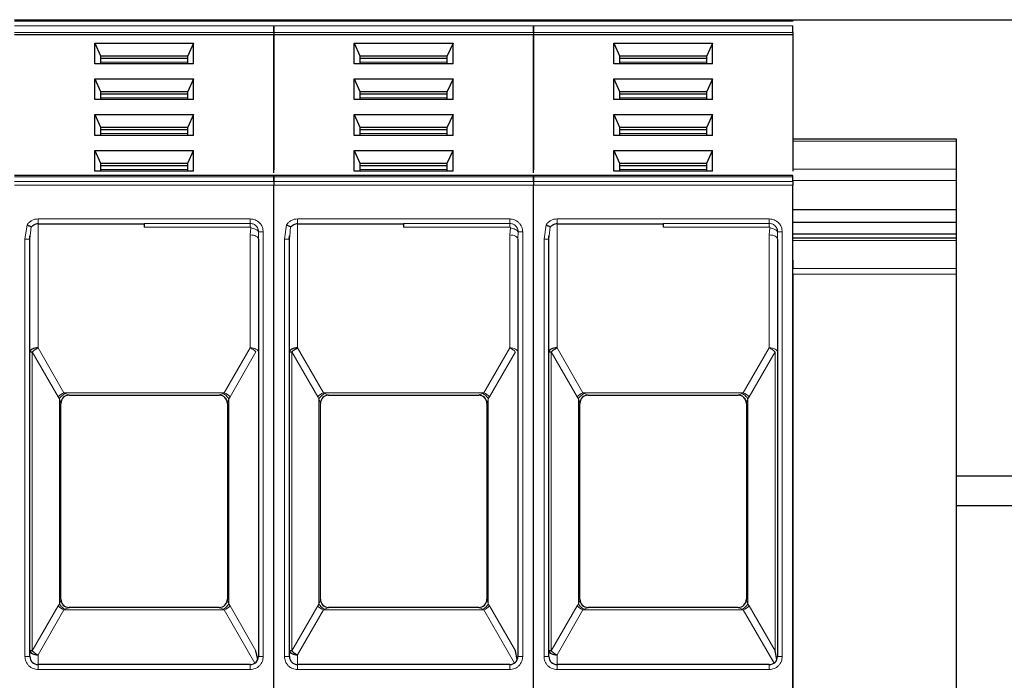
# Model space of a CAD drawing. Header units: millimetres. Extents: x 5 to 418, y 2 to 292.
# Tile 21 of 51: x 100 to 120, y 249 to 262. Entities that reach past the tile are written whole.
import ezdxf

# ---------------------------------------------------------------- set-up
doc = ezdxf.new("R2010")
doc.units = ezdxf.units.MM
doc.layers.add('SLD-0', color=7, linetype='Continuous')
doc.styles.add('SLDTEXTSTYLE0', font='TXT', dxfattribs={"width": 0.605})
doc.dimstyles.new('SLDDIMSTYLE0', dxfattribs={"dimtxt": 3.5, "dimasz": 3.302, "dimexe": 0, "dimexo": 0.0625, "dimgap": 0.875, "dimtad": 1, "dimlfac": 3, "dimrnd": 1e-09, "dimzin": 12, "dimdsep": 46, "dimtxsty": 'SLDTEXTSTYLE0', "dimsah": 1, "dimcen": 0.09, "dimadec": 0, "dimazin": 3, "dimtfac": 1, "dimtofl": 0, "dimtmove": 0, "dimatfit": 3, "dimfxl": 1, "dimfrac": 2, "dimtolj": 1, "dimtzin": 12, "dimarcsym": 0})

# ---------------------------------------------------------------- blocks, each defined once
blk = doc.blocks.new('_D_1')
at = {"layer": 'SLD-0'}
for p, q in [((115.504, 262.329), (163.68, 262.329)), ((162.68, 262.329), (162.68, 171.529)), ((148.104, 171.529), (163.68, 171.529))]:
    blk.add_line(p, q, dxfattribs=at)
for points in [[(162.68, 262.329), (162.172, 259.027), (163.188, 259.027)], [(162.68, 171.529), (163.188, 174.831), (162.172, 174.831)]]:
    blk.add_solid(points, dxfattribs=at)
at = {"layer": 'SLD-0', "insert": (158.168, 210.913), "char_height": 3.5, "attachment_point": 1, "rotation": 90, "style": 'SLDTEXTSTYLE0'}
blk.add_mtext('272,4', dxfattribs=at)

msp = doc.modelspace()

# ---------------------------------------------------------------- linework, layer by layer
at = {"color": 7, "linetype": 'Continuous', "lineweight": 25}
for p, q in [((99.6036, 262.3287), (104.9036, 262.3287)), ((104.9036, 262.3287), (110.2036, 262.3287)), ((110.2036, 262.3287), (115.5036, 262.3287)), ((104.9036, 262.0645), (104.9036, 262.0174)), ((104.9036, 262.0645), (104.9036, 262.0174)), ((110.2036, 262.0645), (110.2036, 262.0174)), ((110.2036, 262.0645), (110.2036, 262.0174)), ((115.5036, 262.0645), (115.5036, 262.0174)), ((104.9036, 262.0174), (99.6036, 262.0174)), ((101.2454, 261.8523), (103.2618, 261.8523)), ((101.2454, 261.4282), (101.2454, 261.8523)), ((101.2454, 261.8523), (101.3619, 261.5931)), ((103.2618, 261.8523), (103.1453, 261.5931)), ((103.2618, 261.4282), (103.2618, 261.8523)), ((104.9036, 262.0174), (104.9036, 259.2642)), ((110.2036, 262.0174), (104.9036, 262.0174)), ((104.9036, 259.2058), (104.9036, 262.0174)), ((106.5454, 261.8523), (108.5618, 261.8523)), ((106.5454, 261.4282), (106.5454, 261.8523)), ((106.5454, 261.8523), (106.6619, 261.5931)), ((108.5618, 261.8523), (108.4453, 261.5931)), ((108.5618, 261.4282), (108.5618, 261.8523)), ((115.5036, 262.0174), (110.2036, 262.0174)), ((110.2036, 259.2058), (110.2036, 262.0174)), ((110.2036, 262.0174), (110.2036, 259.2642)), ((111.8454, 261.8523), (113.8618, 261.8523)), ((111.8454, 261.4282), (111.8454, 261.8523)), ((111.8454, 261.8523), (111.9619, 261.5931)), ((113.8618, 261.8523), (113.7453, 261.5931)), ((113.8618, 261.4282), (113.8618, 261.8523)), ((115.5036, 262.0174), (115.5036, 259.2349)), ((103.2618, 261.4282), (101.2454, 261.4282)), ((101.3619, 261.5931), (101.3619, 261.4282)), ((101.3619, 261.5931), (103.1453, 261.5931)), ((101.3619, 261.546), (103.1453, 261.546)), ((103.1453, 261.4282), (103.1453, 261.5931)), ((108.5618, 261.4282), (106.5454, 261.4282)), ((106.6619, 261.5931), (106.6619, 261.4282)), ((106.6619, 261.5931), (108.4453, 261.5931)), ((106.6619, 261.546), (108.4453, 261.546)), ((108.4453, 261.4282), (108.4453, 261.5931)), ((113.8618, 261.4282), (111.8454, 261.4282)), ((111.9619, 261.5931), (111.9619, 261.4282)), ((111.9619, 261.5931), (113.7453, 261.5931)), ((111.9619, 261.546), (113.7453, 261.546)), ((113.7453, 261.4282), (113.7453, 261.5931)), ((101.2454, 261.1216), (103.2618, 261.1216)), ((101.2454, 260.6975), (101.2454, 261.1216)), ((101.2454, 261.1216), (101.3619, 260.8624)), ((103.2618, 261.1216), (103.1453, 260.8624)), ((103.2618, 260.6975), (103.2618, 261.1216)), ((106.5454, 261.1216), (108.5618, 261.1216)), ((106.5454, 260.6975), (106.5454, 261.1216)), ((106.5454, 261.1216), (106.6619, 260.8624)), ((108.5618, 261.1216), (108.4453, 260.8624)), ((108.5618, 260.6975), (108.5618, 261.1216)), ((111.8454, 261.1216), (113.8618, 261.1216)), ((111.8454, 260.6975), (111.8454, 261.1216)), ((111.8454, 261.1216), (111.9619, 260.8624)), ((113.8618, 261.1216), (113.7453, 260.8624)), ((113.8618, 260.6975), (113.8618, 261.1216)), ((101.3619, 260.8624), (101.3619, 260.6975)), ((101.3619, 260.8624), (103.1453, 260.8624)), ((103.1453, 260.6975), (103.1453, 260.8624)), ((106.6619, 260.8624), (106.6619, 260.6975)), ((106.6619, 260.8624), (108.4453, 260.8624)), ((108.4453, 260.6975), (108.4453, 260.8624)), ((111.9619, 260.8624), (111.9619, 260.6975)), ((111.9619, 260.8624), (113.7453, 260.8624)), ((113.7453, 260.6975), (113.7453, 260.8624)), ((103.2618, 260.6975), (101.2454, 260.6975)), ((101.3619, 260.8153), (103.1453, 260.8153)), ((108.5618, 260.6975), (106.5454, 260.6975)), ((106.6619, 260.8153), (108.4453, 260.8153)), ((113.8618, 260.6975), (111.8454, 260.6975)), ((111.9619, 260.8153), (113.7453, 260.8153)), ((101.2454, 260.3909), (103.2618, 260.3909)), ((101.2454, 259.9668), (101.2454, 260.3909)), ((101.2454, 260.3909), (101.3619, 260.1317)), ((103.2618, 260.3909), (103.1453, 260.1317)), ((103.2618, 259.9668), (103.2618, 260.3909)), ((106.5454, 260.3909), (108.5618, 260.3909)), ((106.5454, 259.9668), (106.5454, 260.3909)), ((106.5454, 260.3909), (106.6619, 260.1317)), ((108.5618, 260.3909), (108.4453, 260.1317)), ((108.5618, 259.9668), (108.5618, 260.3909)), ((111.8454, 260.3909), (113.8618, 260.3909)), ((111.8454, 259.9668), (111.8454, 260.3909)), ((111.8454, 260.3909), (111.9619, 260.1317)), ((113.8618, 260.3909), (113.7453, 260.1317)), ((113.8618, 259.9668), (113.8618, 260.3909)), ((101.3619, 260.1317), (101.3619, 259.9668)), ((101.3619, 260.1317), (103.1453, 260.1317)), ((101.3619, 260.0846), (103.1453, 260.0846)), ((103.1453, 259.9668), (103.1453, 260.1317)), ((106.6619, 260.1317), (106.6619, 259.9668)), ((106.6619, 260.1317), (108.4453, 260.1317)), ((106.6619, 260.0846), (108.4453, 260.0846)), ((108.4453, 259.9668), (108.4453, 260.1317)), ((111.9619, 260.1317), (111.9619, 259.9668)), ((111.9619, 260.1317), (113.7453, 260.1317)), ((111.9619, 260.0846), (113.7453, 260.0846)), ((113.7453, 259.9668), (113.7453, 260.1317)), ((103.2618, 259.9668), (101.2454, 259.9668)), ((108.5618, 259.9668), (106.5454, 259.9668)), ((113.8618, 259.9668), (111.8454, 259.9668)), ((115.5036, 259.8954), (118.8369, 259.8954)), ((118.8369, 259.8954), (118.8369, 259.8466)), ((118.8369, 259.8466), (118.8369, 259.2799)), ((101.2454, 259.6603), (103.2618, 259.6603)), ((101.2454, 259.2361), (101.2454, 259.6603)), ((101.2454, 259.6603), (101.3619, 259.4011)), ((103.1453, 259.4011), (103.2618, 259.6603)), ((103.2618, 259.2361), (103.2618, 259.6603)), ((106.5454, 259.6603), (108.5618, 259.6603)), ((106.5454, 259.2361), (106.5454, 259.6603)), ((106.5454, 259.6603), (106.6619, 259.4011)), ((108.4453, 259.4011), (108.5618, 259.6603)), ((108.5618, 259.2361), (108.5618, 259.6603)), ((111.8454, 259.6603), (113.8618, 259.6603)), ((111.8454, 259.2361), (111.8454, 259.6603)), ((111.8454, 259.6603), (111.9619, 259.4011)), ((113.7453, 259.4011), (113.8618, 259.6603)), ((113.8618, 259.2361), (113.8618, 259.6603)), ((103.2618, 259.2361), (101.2454, 259.2361)), ((101.3619, 259.4011), (101.3619, 259.2361)), ((101.3619, 259.4011), (103.1453, 259.4011)), ((101.3619, 259.3539), (103.1453, 259.3539)), ((103.1453, 259.2361), (103.1453, 259.4011)), ((108.5618, 259.2361), (106.5454, 259.2361)), ((106.6619, 259.4011), (106.6619, 259.2361)), ((106.6619, 259.4011), (108.4453, 259.4011)), ((106.6619, 259.3539), (108.4453, 259.3539)), ((108.4453, 259.2361), (108.4453, 259.4011)), ((113.8618, 259.2361), (111.8454, 259.2361)), ((111.9619, 259.4011), (111.9619, 259.2361)), ((111.9619, 259.4011), (113.7453, 259.4011)), ((111.9619, 259.3539), (113.7453, 259.3539)), ((113.7453, 259.2361), (113.7453, 259.4011)), ((118.8369, 259.2799), (118.8369, 259.0442)), ((104.9036, 259.1475), (99.6036, 259.1475)), ((110.2036, 259.1475), (104.9036, 259.1475)), ((104.9036, 259.0247), (104.9036, 259.1182)), ((104.9036, 259.1182), (104.9036, 259.0247)), ((115.5036, 259.1475), (110.2036, 259.1475)), ((110.2036, 259.1182), (110.2036, 259.0247)), ((110.2036, 259.0247), (110.2036, 259.1182)), ((115.5036, 259.0247), (115.5036, 259.1182)), ((118.8369, 259.0442), (118.8369, 258.455)), ((104.9036, 245.8826), (104.9036, 258.954)), ((104.9036, 245.8826), (104.9036, 258.954)), ((110.2036, 245.8826), (110.2036, 258.954)), ((110.2036, 245.8826), (110.2036, 258.954)), ((115.5036, 245.8826), (115.5036, 258.954)), ((115.5036, 258.455), (118.8369, 258.455)), ((118.8369, 258.455), (118.8369, 258.1957)), ((100.0869, 258.1621), (102.2536, 258.1621)), ((105.3869, 258.1621), (107.5536, 258.1621)), ((110.6869, 258.1621), (112.8536, 258.1621)), ((115.5036, 258.1957), (118.8369, 258.1957)), ((118.8369, 258.1957), (118.8369, 257.96)), ((99.9186, 257.8489), (99.9218, 257.917)), ((99.9203, 257.8505), (99.9266, 257.9166)), ((99.9203, 249.3287), (99.9203, 257.8505)), ((104.5752, 257.8812), (104.5846, 257.8812)), ((104.5869, 257.8506), (104.5869, 249.3287)), ((105.2186, 257.8489), (105.2218, 257.917)), ((105.2203, 257.8505), (105.2266, 257.9166)), ((105.2203, 249.3287), (105.2203, 257.8505)), ((109.8752, 257.8812), (109.8846, 257.8812)), ((109.8869, 257.8506), (109.8869, 249.3287)), ((110.5186, 257.8489), (110.5218, 257.917)), ((110.5203, 257.8505), (110.5266, 257.9166)), ((110.5203, 249.3287), (110.5203, 257.8505)), ((115.1752, 257.8812), (115.1846, 257.8812)), ((115.1869, 257.8506), (115.1869, 249.3287)), ((115.5036, 257.96), (118.8369, 257.96)), ((118.8369, 257.8674), (115.5036, 257.8674)), ((118.8369, 257.96), (118.8369, 257.8674)), ((118.8369, 257.8674), (118.8369, 257.8186)), ((118.8369, 257.8186), (118.8369, 257.2519)), ((115.5036, 257.4198), (115.5036, 257.2519)), ((115.5036, 257.134), (115.5036, 257.2519)), ((118.8369, 257.2519), (118.8369, 257.134)), ((115.5036, 257.134), (115.5036, 246.0935)), ((118.8369, 257.134), (118.8369, 246.0935)), ((100.7203, 254.6621), (103.7869, 254.6621)), ((106.0203, 254.6621), (109.0869, 254.6621)), ((111.3203, 254.6621), (114.3869, 254.6621)), ((100.5536, 250.4949), (100.5536, 254.4959)), ((100.5536, 254.4959), (100.5536, 254.4954)), ((103.9536, 254.4959), (103.9536, 250.4949)), ((103.9536, 254.4959), (103.9536, 254.4954)), ((105.8536, 250.4949), (105.8536, 254.4959)), ((105.8536, 254.4959), (105.8536, 254.4954)), ((109.2536, 254.4959), (109.2536, 250.4949)), ((109.2536, 254.4959), (109.2536, 254.4954)), ((111.1536, 250.4949), (111.1536, 254.4959)), ((111.1536, 254.4959), (111.1536, 254.4954)), ((114.5536, 254.4959), (114.5536, 250.4949)), ((114.5536, 254.4959), (114.5536, 254.4954)), ((123.0187, 253.0121), (118.8369, 253.0121)), ((118.8369, 252.4121), (123.0187, 252.4121)), ((100.5536, 250.4949), (100.5536, 250.4954)), ((103.9536, 250.4954), (103.9536, 250.4949)), ((105.8536, 250.4949), (105.8536, 250.4954)), ((109.2536, 250.4954), (109.2536, 250.4949)), ((111.1536, 250.4949), (111.1536, 250.4954)), ((114.5536, 250.4954), (114.5536, 250.4949)), ((103.7869, 250.3287), (100.7203, 250.3287)), ((109.0869, 250.3287), (106.0203, 250.3287)), ((114.3869, 250.3287), (111.3203, 250.3287)), ((104.5744, 249.2654), (104.5381, 249.4455)), ((109.8744, 249.2654), (109.8381, 249.4455)), ((115.1744, 249.2654), (115.1381, 249.4455)), ((104.4203, 249.1621), (100.0869, 249.1621)), ((109.7203, 249.1621), (105.3869, 249.1621)), ((115.0203, 249.1621), (110.6869, 249.1621))]:
    msp.add_line(p, q, dxfattribs=at)
at = {"color": 7, "linetype": 'Continuous', "lineweight": 18}
for p, q in [((99.6036, 262.2994), (104.9036, 262.2994)), ((104.9036, 262.2994), (110.2036, 262.2994)), ((110.2036, 262.2994), (115.5036, 262.2994)), ((99.6036, 262.2059), (104.9036, 262.2059)), ((104.9036, 262.0645), (99.6036, 262.0645)), ((104.9036, 262.2059), (110.2036, 262.2059)), ((110.2036, 262.0645), (104.9036, 262.0645)), ((110.2036, 262.2059), (115.5036, 262.2059)), ((115.5036, 262.0645), (110.2036, 262.0645)), ((101.3619, 261.4635), (103.1453, 261.4635)), ((106.6619, 261.4635), (108.4453, 261.4635)), ((111.9619, 261.4635), (113.7453, 261.4635)), ((101.3619, 260.7328), (103.1453, 260.7328)), ((106.6619, 260.7328), (108.4453, 260.7328)), ((111.9619, 260.7328), (113.7453, 260.7328)), ((101.3619, 260.0021), (103.1453, 260.0021)), ((106.6619, 260.0021), (108.4453, 260.0021)), ((111.9619, 260.0021), (113.7453, 260.0021)), ((118.8369, 259.8466), (115.5036, 259.8466)), ((101.3619, 259.2714), (103.1453, 259.2714)), ((106.6619, 259.2714), (108.4453, 259.2714)), ((111.9619, 259.2714), (113.7453, 259.2714)), ((115.5036, 259.2799), (118.8369, 259.2799)), ((99.6036, 259.1182), (104.9036, 259.1182)), ((104.9036, 259.0247), (99.6036, 259.0247)), ((104.9036, 259.1182), (110.2036, 259.1182)), ((110.2036, 259.0247), (104.9036, 259.0247)), ((110.2036, 259.1182), (115.5036, 259.1182)), ((115.5036, 259.0247), (110.2036, 259.0247)), ((118.8369, 259.0442), (115.5036, 259.0442)), ((104.9036, 258.954), (99.6036, 258.954)), ((110.2036, 258.954), (104.9036, 258.954)), ((115.5036, 258.954), (110.2036, 258.954)), ((100.0869, 258.2621), (102.2536, 258.2621)), ((100.0869, 258.2621), (100.0869, 258.1621)), ((102.2536, 258.2621), (104.4203, 258.2621)), ((105.3869, 258.2621), (107.5536, 258.2621)), ((105.3869, 258.2621), (105.3869, 258.1621)), ((107.5536, 258.2621), (109.7203, 258.2621)), ((110.6869, 258.2621), (112.8536, 258.2621)), ((110.6869, 258.2621), (110.6869, 258.1621)), ((112.8536, 258.2621), (115.0203, 258.2621)), ((99.8203, 257.8506), (99.8632, 258.1406)), ((99.9266, 257.9166), (99.9443, 258.1007)), ((100.0869, 258.1621), (100.0869, 255.6286)), ((102.2536, 258.1684), (104.4203, 258.1684)), ((104.4203, 258.0956), (102.2536, 258.0956)), ((104.4337, 258.0787), (104.4203, 257.9339)), ((105.1203, 257.8506), (105.1632, 258.1406)), ((105.2266, 257.9166), (105.2443, 258.1007)), ((105.3869, 258.1621), (105.3869, 255.6286)), ((107.5536, 258.1684), (109.7203, 258.1684)), ((109.7203, 258.0956), (107.5536, 258.0956)), ((109.7337, 258.0787), (109.7203, 257.9339)), ((110.4203, 257.8506), (110.4632, 258.1406)), ((110.5266, 257.9166), (110.5443, 258.1007)), ((110.6869, 258.1621), (110.6869, 255.6286)), ((112.8536, 258.1684), (115.0203, 258.1684)), ((115.0203, 258.0956), (112.8536, 258.0956)), ((115.0337, 258.0787), (115.0203, 257.9339)), ((99.8203, 249.3287), (99.8203, 257.8506)), ((104.4203, 255.6286), (104.4203, 257.9339)), ((104.592, 257.9954), (104.5869, 257.8506)), ((104.6869, 257.9954), (104.592, 257.9954)), ((104.6869, 257.9954), (104.6869, 249.3287)), ((105.1203, 249.3287), (105.1203, 257.8506)), ((109.7203, 255.6286), (109.7203, 257.9339)), ((109.892, 257.9954), (109.8869, 257.8506)), ((109.9869, 257.9954), (109.892, 257.9954)), ((109.9869, 257.9954), (109.9869, 249.3287)), ((110.4203, 249.3287), (110.4203, 257.8506)), ((115.0203, 255.6286), (115.0203, 257.9339)), ((115.192, 257.9954), (115.1869, 257.8506)), ((115.2869, 257.9954), (115.192, 257.9954)), ((115.2869, 257.9954), (115.2869, 249.3287)), ((118.8369, 257.8186), (115.5036, 257.8186)), ((115.5036, 257.2519), (118.8369, 257.2519)), ((118.8369, 257.134), (115.5036, 257.134)), ((100.0869, 255.6286), (100.6161, 254.7121)), ((104.4203, 255.6286), (103.8911, 254.7121)), ((105.3869, 255.6286), (105.9161, 254.7121)), ((109.7203, 255.6286), (109.1911, 254.7121)), ((110.6869, 255.6286), (111.2161, 254.7121)), ((115.0203, 255.6286), (114.4911, 254.7121)), ((99.9691, 255.5453), (99.9691, 249.4455)), ((100.4982, 254.6287), (99.9691, 255.5453)), ((104.0089, 254.6287), (104.5381, 255.5453)), ((105.2691, 255.5453), (105.2691, 249.4455)), ((105.7982, 254.6287), (105.2691, 255.5453)), ((109.3089, 254.6287), (109.8381, 255.5453)), ((110.5691, 255.5453), (110.5691, 249.4455)), ((111.0982, 254.6287), (110.5691, 255.5453)), ((114.6089, 254.6287), (115.1381, 255.5453)), ((115.1381, 249.4455), (115.1381, 255.5453)), ((100.4982, 254.6287), (100.5243, 254.5914)), ((100.5243, 254.5914), (100.5243, 250.3994)), ((100.6161, 254.7121), (103.8911, 254.7121)), ((100.6161, 254.7121), (100.6422, 254.6981)), ((100.7203, 254.6623), (100.7203, 254.6621)), ((103.7869, 254.6621), (103.7869, 254.6623)), ((103.865, 254.6981), (103.8911, 254.7121)), ((103.9829, 254.5914), (104.0089, 254.6287)), ((103.9829, 250.3994), (103.9829, 254.5914)), ((105.7982, 254.6287), (105.8243, 254.5914)), ((105.8243, 254.5914), (105.8243, 250.3994)), ((105.9161, 254.7121), (109.1911, 254.7121)), ((105.9161, 254.7121), (105.9422, 254.6981)), ((106.0203, 254.6623), (106.0203, 254.6621)), ((109.0869, 254.6621), (109.0869, 254.6623)), ((109.165, 254.6981), (109.1911, 254.7121)), ((109.2829, 254.5914), (109.3089, 254.6287)), ((109.2829, 250.3994), (109.2829, 254.5914)), ((111.0982, 254.6287), (111.1243, 254.5914)), ((111.1243, 254.5914), (111.1243, 250.3994)), ((111.2161, 254.7121), (114.4911, 254.7121)), ((111.2161, 254.7121), (111.2422, 254.6981)), ((111.3203, 254.6623), (111.3203, 254.6621)), ((114.3869, 254.6621), (114.3869, 254.6623)), ((114.465, 254.6981), (114.4911, 254.7121)), ((114.5829, 254.5914), (114.6089, 254.6287)), ((114.5829, 250.3994), (114.5829, 254.5914)), ((100.4982, 250.3621), (99.9691, 249.4455)), ((100.5243, 250.3994), (100.4982, 250.3621)), ((104.0089, 250.3621), (103.9829, 250.3994)), ((104.0089, 250.3621), (104.5381, 249.4455)), ((105.7982, 250.3621), (105.2691, 249.4455)), ((105.8243, 250.3994), (105.7982, 250.3621)), ((109.3089, 250.3621), (109.2829, 250.3994)), ((109.3089, 250.3621), (109.8381, 249.4455)), ((111.0982, 250.3621), (110.5691, 249.4455)), ((111.1243, 250.3994), (111.0982, 250.3621)), ((114.6089, 250.3621), (114.5829, 250.3994)), ((114.6089, 250.3621), (115.1381, 249.4455)), ((100.6161, 250.2787), (100.0869, 249.3622)), ((100.6422, 250.2927), (100.6161, 250.2787)), ((103.8911, 250.2787), (100.6161, 250.2787)), ((100.7203, 250.3287), (100.7203, 250.3285)), ((103.7869, 250.3285), (103.7869, 250.3287)), ((103.8911, 250.2787), (103.865, 250.2927)), ((103.8911, 250.2787), (104.5177, 249.1935)), ((105.9161, 250.2787), (105.3869, 249.3622)), ((105.9422, 250.2927), (105.9161, 250.2787)), ((109.1911, 250.2787), (105.9161, 250.2787)), ((106.0203, 250.3287), (106.0203, 250.3285)), ((109.0869, 250.3285), (109.0869, 250.3287)), ((109.1911, 250.2787), (109.165, 250.2927)), ((109.1911, 250.2787), (109.8177, 249.1935)), ((111.2161, 250.2787), (110.6869, 249.3622)), ((111.2422, 250.2927), (111.2161, 250.2787)), ((114.4911, 250.2787), (111.2161, 250.2787)), ((111.3203, 250.3287), (111.3203, 250.3285)), ((114.3869, 250.3285), (114.3869, 250.3287)), ((114.4911, 250.2787), (114.465, 250.2927)), ((114.4911, 250.2787), (115.1177, 249.1935)), ((100.0869, 249.3622), (100.0869, 249.1621)), ((105.3869, 249.3622), (105.3869, 249.1621)), ((110.6869, 249.3622), (110.6869, 249.1621)), ((99.8203, 249.3287), (99.9203, 249.3287)), ((100.0869, 249.0621), (100.0869, 249.1621)), ((104.4203, 249.0621), (104.4203, 249.1621)), ((104.6869, 249.3287), (104.5869, 249.3287)), ((105.1203, 249.3287), (105.2203, 249.3287)), ((105.3869, 249.0621), (105.3869, 249.1621)), ((109.7203, 249.0621), (109.7203, 249.1621)), ((109.9869, 249.3287), (109.8869, 249.3287)), ((110.4203, 249.3287), (110.5203, 249.3287)), ((110.6869, 249.0621), (110.6869, 249.1621)), ((115.0203, 249.0621), (115.0203, 249.1621)), ((115.2869, 249.3287), (115.1869, 249.3287)), ((102.2536, 249.0621), (100.0869, 249.0621)), ((104.4203, 249.0621), (102.2536, 249.0621)), ((107.5536, 249.0621), (105.3869, 249.0621)), ((109.7203, 249.0621), (107.5536, 249.0621)), ((112.8536, 249.0621), (110.6869, 249.0621)), ((115.0203, 249.0621), (112.8536, 249.0621))]:
    msp.add_line(p, q, dxfattribs=at)
at = {"color": 7, "linetype": 'Continuous', "lineweight": 18, "flags": 128}
for points in [[(104.4203, 258.2621), (104.4203, 258.247), (104.4203, 258.2322), (104.4203, 258.2181), (104.4203, 258.2051), (104.4203, 258.1933), (104.4203, 258.1831), (104.4203, 258.1748), (104.4203, 258.1684)], [(109.7203, 258.2621), (109.7203, 258.247), (109.7203, 258.2322), (109.7203, 258.2181), (109.7203, 258.2051), (109.7203, 258.1933), (109.7203, 258.1831), (109.7203, 258.1748), (109.7203, 258.1684)], [(115.0203, 258.2621), (115.0203, 258.247), (115.0203, 258.2322), (115.0203, 258.2181), (115.0203, 258.2051), (115.0203, 258.1933), (115.0203, 258.1831), (115.0203, 258.1748), (115.0203, 258.1684)], [(104.4203, 257.9339), (104.4528, 257.9323), (104.484, 257.9276), (104.5129, 257.9199), (104.5381, 257.9095), (104.5588, 257.8969), (104.5742, 257.8825), (104.5837, 257.8668), (104.5869, 257.8506)], [(109.7203, 257.9339), (109.7528, 257.9323), (109.784, 257.9276), (109.8129, 257.9199), (109.8381, 257.9095), (109.8588, 257.8969), (109.8742, 257.8825), (109.8837, 257.8668), (109.8869, 257.8506)], [(115.0203, 257.9339), (115.0528, 257.9323), (115.084, 257.9276), (115.1129, 257.9199), (115.1381, 257.9095), (115.1588, 257.8969), (115.1742, 257.8825), (115.1837, 257.8668), (115.1869, 257.8506)]]:
    msp.add_lwpolyline(points, dxfattribs=at)
at = {"color": 7, "linetype": 'Continuous', "lineweight": 25}
for centre, start, end in [((100.0869, 257.9954), 90, 119.65966), ((105.3869, 257.9954), 90, 119.65966), ((110.6869, 257.9954), 90, 119.65966), ((100.7203, 254.4954), 90, 180), ((103.7869, 254.4954), 360, 90), ((106.0203, 254.4954), 90, 180), ((109.0869, 254.4954), 360, 90), ((111.3203, 254.4954), 90, 180), ((114.3869, 254.4954), 360, 90), ((100.7203, 250.4954), 180, 270), ((103.7869, 250.4954), 270, 0), ((106.0203, 250.4954), 180, 270), ((109.0869, 250.4954), 270, 0), ((111.3203, 250.4954), 180, 270), ((114.3869, 250.4954), 270, 0), ((100.0869, 249.3287), 180, 270), ((104.4203, 249.3287), 270, 0), ((105.3869, 249.3287), 180, 270), ((109.7203, 249.3287), 270, 0), ((110.6869, 249.3287), 180, 270), ((115.0203, 249.3287), 270, 0)]:
    msp.add_arc(centre, 0.1667, start, end, dxfattribs=at)
at = {"color": 7, "linetype": 'Continuous', "lineweight": 18}
for centre, radius, start, end in [((100.7476, 254.4011), 0.3376, 112.92238, 137.6064), ((100.7201, 254.4957), 0.1665, 89.94634, 179.94624), ((103.7596, 254.4011), 0.3376, 42.3936, 67.07762), ((106.0476, 254.4011), 0.3376, 112.92238, 137.6064), ((106.0201, 254.4957), 0.1665, 89.94634, 179.94624), ((109.0596, 254.4011), 0.3376, 42.3936, 67.07762), ((111.3476, 254.4011), 0.3376, 112.92238, 137.6064), ((111.3201, 254.4957), 0.1665, 89.94634, 179.94624), ((114.3596, 254.4011), 0.3376, 42.3936, 67.07762), ((100.7476, 250.5897), 0.3376, 222.39323, 247.07766), ((103.7871, 250.4951), 0.1665, 269.94634, 359.94624), ((103.7596, 250.5897), 0.3376, 292.92238, 317.6064), ((106.0476, 250.5897), 0.3376, 222.39323, 247.07766), ((109.0871, 250.4951), 0.1665, 269.94634, 359.94624), ((109.0596, 250.5897), 0.3376, 292.92238, 317.6064), ((111.3476, 250.5897), 0.3376, 222.39323, 247.07766), ((114.3871, 250.4951), 0.1665, 269.94634, 359.94624), ((114.3596, 250.5897), 0.3376, 292.92238, 317.6064)]:
    msp.add_arc(centre, radius, start, end, dxfattribs=at)
at = {"color": 7, "linetype": 'Continuous', "lineweight": 25}
for points in [[(104.9036, 262.3287), (104.9036, 262.3284), (104.9036, 262.3276), (104.9036, 262.3216), (104.9036, 262.3126), (104.9036, 262.3038), (104.9036, 262.2994)], [(104.9036, 262.3287), (104.9036, 262.3284), (104.9036, 262.3276), (104.9036, 262.3216), (104.9036, 262.3126), (104.9036, 262.3038), (104.9036, 262.2994)], [(110.2036, 262.3287), (110.2036, 262.3284), (110.2036, 262.3276), (110.2036, 262.3216), (110.2036, 262.3126), (110.2036, 262.3038), (110.2036, 262.2994)], [(110.2036, 262.3287), (110.2036, 262.3284), (110.2036, 262.3276), (110.2036, 262.3216), (110.2036, 262.3126), (110.2036, 262.3038), (110.2036, 262.2994)], [(115.5036, 262.3287), (115.5036, 262.3284), (115.5036, 262.3276), (115.5036, 262.3216), (115.5036, 262.3126), (115.5036, 262.3038), (115.5036, 262.2994)], [(104.9036, 262.0645), (104.9036, 262.0748), (104.9036, 262.0955), (104.9036, 262.1352), (104.9036, 262.1749), (104.9036, 262.1956), (104.9036, 262.2059)], [(104.9036, 262.2059), (104.9036, 262.1956), (104.9036, 262.1749), (104.9036, 262.1352), (104.9036, 262.0955), (104.9036, 262.0748), (104.9036, 262.0645)], [(110.2036, 262.2059), (110.2036, 262.1956), (110.2036, 262.1749), (110.2036, 262.1352), (110.2036, 262.0955), (110.2036, 262.0748), (110.2036, 262.0645)], [(110.2036, 262.0645), (110.2036, 262.0748), (110.2036, 262.0955), (110.2036, 262.1352), (110.2036, 262.1749), (110.2036, 262.1956), (110.2036, 262.2059)], [(115.5036, 262.0645), (115.5036, 262.0748), (115.5036, 262.0955), (115.5036, 262.1352), (115.5036, 262.1749), (115.5036, 262.1956), (115.5036, 262.2059)], [(104.9036, 259.1182), (104.9036, 259.1266), (104.9036, 259.1434), (104.9036, 259.1461), (104.9036, 259.1475)], [(104.9036, 259.1475), (104.9036, 259.1461), (104.9036, 259.1434), (104.9036, 259.1266), (104.9036, 259.1182)], [(104.9036, 259.0247), (104.9036, 259.0198), (104.9036, 259.01), (104.9036, 258.9925), (104.9036, 258.9736), (104.9036, 258.9605), (104.9036, 258.954)], [(104.9036, 259.0247), (104.9036, 259.0198), (104.9036, 259.01), (104.9036, 258.9925), (104.9036, 258.9736), (104.9036, 258.9605), (104.9036, 258.954)], [(110.2036, 259.1475), (110.2036, 259.1461), (110.2036, 259.1434), (110.2036, 259.1266), (110.2036, 259.1182)], [(110.2036, 259.1182), (110.2036, 259.1266), (110.2036, 259.1434), (110.2036, 259.1461), (110.2036, 259.1475)], [(110.2036, 259.0247), (110.2036, 259.0198), (110.2036, 259.01), (110.2036, 258.9925), (110.2036, 258.9736), (110.2036, 258.9605), (110.2036, 258.954)], [(110.2036, 259.0247), (110.2036, 259.0198), (110.2036, 259.01), (110.2036, 258.9925), (110.2036, 258.9736), (110.2036, 258.9605), (110.2036, 258.954)], [(115.5036, 259.1182), (115.5036, 259.1266), (115.5036, 259.1434), (115.5036, 259.1461), (115.5036, 259.1475)], [(115.5036, 259.0247), (115.5036, 259.0198), (115.5036, 259.01), (115.5036, 258.9925), (115.5036, 258.9736), (115.5036, 258.9605), (115.5036, 258.954)], [(102.2536, 258.1684), (102.2536, 258.16), (102.2536, 258.1432), (102.2536, 258.1115), (102.2536, 258.0956)], [(107.5536, 258.1684), (107.5536, 258.16), (107.5536, 258.1432), (107.5536, 258.1115), (107.5536, 258.0956)], [(112.8536, 258.1684), (112.8536, 258.16), (112.8536, 258.1432), (112.8536, 258.1115), (112.8536, 258.0956)], [(100.0869, 255.6286), (100.0651, 255.6274), (100.0215, 255.6249), (99.9664, 255.6056), (99.9279, 255.5781), (99.9228, 255.5563), (99.9203, 255.5454)], [(105.3869, 255.6286), (105.3651, 255.6274), (105.3215, 255.6249), (105.2664, 255.6056), (105.2279, 255.5781), (105.2228, 255.5563), (105.2203, 255.5454)], [(110.6869, 255.6286), (110.6651, 255.6274), (110.6215, 255.6249), (110.5664, 255.6056), (110.5279, 255.5781), (110.5228, 255.5563), (110.5203, 255.5454)], [(99.9203, 255.5454), (99.9209, 255.5454), (99.9222, 255.5454), (99.9321, 255.5453), (99.9473, 255.5453), (99.9618, 255.5453), (99.9691, 255.5453)], [(105.2203, 255.5454), (105.2209, 255.5454), (105.2222, 255.5454), (105.2321, 255.5453), (105.2473, 255.5453), (105.2618, 255.5453), (105.2691, 255.5453)], [(110.5203, 255.5454), (110.5209, 255.5454), (110.5222, 255.5454), (110.5321, 255.5453), (110.5473, 255.5453), (110.5618, 255.5453), (110.5691, 255.5453)], [(99.9691, 249.4455), (99.9766, 249.4375), (99.9917, 249.4215), (100.0208, 249.3988), (100.0529, 249.3782), (100.0756, 249.3675), (100.0869, 249.3622)], [(105.2691, 249.4455), (105.2766, 249.4375), (105.2917, 249.4215), (105.3208, 249.3988), (105.3529, 249.3782), (105.3756, 249.3675), (105.3869, 249.3622)], [(110.5691, 249.4455), (110.5766, 249.4375), (110.5917, 249.4215), (110.6208, 249.3988), (110.6529, 249.3782), (110.6756, 249.3675), (110.6869, 249.3622)]]:
    msp.add_open_spline(points, degree=3, dxfattribs=at)
at = {"color": 7, "linetype": 'Continuous', "lineweight": 18}
for points, knots in [([(99.8632, 258.1406), (99.8765, 258.1583), (99.9032, 258.1937), (99.9584, 258.2317), (100.0204, 258.2576), (100.0647, 258.2606), (100.0869, 258.2621)], [0, 0, 0, 0, 0.2492254, 0.4999518, 0.7492335, 1, 1, 1, 1]), ([(104.4203, 258.2621), (104.4538, 258.2585), (104.5055, 258.253), (104.5677, 258.2198), (104.6101, 258.1853), (104.6446, 258.1429), (104.6778, 258.0807), (104.6833, 258.0289), (104.6869, 257.9954)], [0, 0, 0, 0, 0.239443, 0.3695074, 0.4999998, 0.6300645, 0.760557, 1, 1, 1, 1]), ([(105.1632, 258.1406), (105.1765, 258.1583), (105.2032, 258.1937), (105.2584, 258.2317), (105.3204, 258.2576), (105.3647, 258.2606), (105.3869, 258.2621)], [0, 0, 0, 0, 0.2492254, 0.4999518, 0.7492335, 1, 1, 1, 1]), ([(109.7203, 258.2621), (109.7538, 258.2585), (109.8055, 258.253), (109.8677, 258.2198), (109.9101, 258.1853), (109.9446, 258.1429), (109.9778, 258.0807), (109.9833, 258.0289), (109.9869, 257.9954)], [0, 0, 0, 0, 0.239443, 0.3695074, 0.4999998, 0.6300645, 0.760557, 1, 1, 1, 1]), ([(110.4632, 258.1406), (110.4765, 258.1583), (110.5032, 258.1937), (110.5584, 258.2317), (110.6204, 258.2576), (110.6647, 258.2606), (110.6869, 258.2621)], [0, 0, 0, 0, 0.2492254, 0.4999518, 0.7492335, 1, 1, 1, 1]), ([(115.0203, 258.2621), (115.0538, 258.2585), (115.1055, 258.253), (115.1677, 258.2198), (115.2101, 258.1853), (115.2446, 258.1429), (115.2778, 258.0807), (115.2833, 258.0289), (115.2869, 257.9954)], [0, 0, 0, 0, 0.239443, 0.3695074, 0.4999998, 0.6300645, 0.760557, 1, 1, 1, 1]), ([(104.4203, 258.1684), (104.4347, 258.1673), (104.469, 258.1647), (104.512, 258.1443), (104.5465, 258.115), (104.5705, 258.0828), (104.5885, 258.042), (104.5908, 258.0114), (104.592, 257.9954)], [0, 0, 0, 0, 0.1603892, 0.3803465, 0.5131189, 0.6607116, 0.8230373, 1, 1, 1, 1]), ([(104.4203, 258.0956), (104.4212, 258.0955), (104.4232, 258.0953), (104.4259, 258.0942), (104.4283, 258.0926), (104.4311, 258.0898), (104.4336, 258.0851), (104.4337, 258.081), (104.4337, 258.0787)], [0, 0, 0, 0, 0.1137136, 0.2239461, 0.3364528, 0.4566627, 0.7103769, 1, 1, 1, 1]), ([(104.4337, 258.0787), (104.451, 258.0755), (104.4865, 258.0687), (104.5346, 258.0485), (104.573, 258.0232), (104.5857, 258.0045), (104.592, 257.9954)], [0, 0, 0, 0, 0.2433247, 0.5000001, 0.7566754, 1, 1, 1, 1]), ([(109.7203, 258.1684), (109.7347, 258.1673), (109.769, 258.1647), (109.812, 258.1443), (109.8465, 258.115), (109.8705, 258.0828), (109.8885, 258.042), (109.8908, 258.0114), (109.892, 257.9954)], [0, 0, 0, 0, 0.1603892, 0.3803465, 0.5131189, 0.6607116, 0.8230373, 1, 1, 1, 1]), ([(109.7203, 258.0956), (109.7212, 258.0955), (109.7232, 258.0953), (109.7259, 258.0942), (109.7283, 258.0926), (109.7311, 258.0898), (109.7336, 258.0851), (109.7337, 258.081), (109.7337, 258.0787)], [0, 0, 0, 0, 0.1137136, 0.2239461, 0.3364528, 0.4566627, 0.7103769, 1, 1, 1, 1]), ([(109.7337, 258.0787), (109.751, 258.0755), (109.7865, 258.0687), (109.8346, 258.0485), (109.873, 258.0232), (109.8857, 258.0045), (109.892, 257.9954)], [0, 0, 0, 0, 0.2433247, 0.5000001, 0.7566754, 1, 1, 1, 1]), ([(115.0203, 258.1684), (115.0347, 258.1673), (115.069, 258.1647), (115.112, 258.1443), (115.1465, 258.115), (115.1705, 258.0828), (115.1885, 258.042), (115.1908, 258.0114), (115.192, 257.9954)], [0, 0, 0, 0, 0.1603892, 0.3803465, 0.5131189, 0.6607116, 0.8230373, 1, 1, 1, 1]), ([(115.0203, 258.0956), (115.0212, 258.0955), (115.0232, 258.0953), (115.0259, 258.0942), (115.0283, 258.0926), (115.0311, 258.0898), (115.0336, 258.0851), (115.0337, 258.081), (115.0337, 258.0787)], [0, 0, 0, 0, 0.1137136, 0.2239461, 0.3364528, 0.4566627, 0.7103769, 1, 1, 1, 1]), ([(115.0337, 258.0787), (115.051, 258.0755), (115.0865, 258.0687), (115.1346, 258.0485), (115.173, 258.0232), (115.1857, 258.0045), (115.192, 257.9954)], [0, 0, 0, 0, 0.2433247, 0.5000001, 0.7566754, 1, 1, 1, 1]), ([(100.5243, 254.5914), (100.5312, 254.6018), (100.5453, 254.6229), (100.5744, 254.6527), (100.6074, 254.6791), (100.6307, 254.6918), (100.6422, 254.6981)], [0, 0, 0, 0, 0.2460807, 0.5, 0.7539193, 1, 1, 1, 1]), ([(100.5536, 254.4959), (100.5535, 254.4967), (100.5533, 254.4985), (100.551, 254.5068), (100.5423, 254.535), (100.532, 254.5673), (100.5243, 254.5914)], [0, 0, 0, 0, 0.0804047, 0.1687507, 0.3816896, 1, 1, 1, 1]), ([(100.6422, 254.6981), (100.6627, 254.689), (100.6906, 254.6768), (100.7135, 254.6663), (100.7194, 254.6632), (100.72, 254.6626), (100.7203, 254.6623)], [0, 0, 0, 0, 0.6068166, 0.8244318, 0.9155486, 1, 1, 1, 1]), ([(103.7869, 254.6623), (103.7872, 254.6626), (103.7879, 254.6633), (103.7952, 254.6671), (103.8193, 254.6779), (103.8463, 254.6898), (103.865, 254.6981)], [0, 0, 0, 0, 0.0932613, 0.1950297, 0.4436103, 1, 1, 1, 1]), ([(103.9829, 254.5914), (103.9755, 254.6024), (103.9609, 254.6243), (103.9308, 254.6544), (103.8983, 254.68), (103.8759, 254.6922), (103.865, 254.6981)], [0, 0, 0, 0, 0.2601416, 0.5186855, 0.7674541, 1, 1, 1, 1]), ([(103.9829, 254.5914), (103.9752, 254.5673), (103.9649, 254.535), (103.9562, 254.5068), (103.9539, 254.4985), (103.9537, 254.4967), (103.9536, 254.4959)], [0, 0, 0, 0, 0.61830973, 0.83124772, 0.91959402, 1, 1, 1, 1]), ([(105.8243, 254.5914), (105.8312, 254.6018), (105.8453, 254.6229), (105.8744, 254.6527), (105.9074, 254.6791), (105.9307, 254.6918), (105.9422, 254.6981)], [0, 0, 0, 0, 0.2460807, 0.5, 0.7539193, 1, 1, 1, 1]), ([(105.8536, 254.4959), (105.8535, 254.4967), (105.8533, 254.4985), (105.851, 254.5068), (105.8423, 254.535), (105.832, 254.5673), (105.8243, 254.5914)], [0, 0, 0, 0, 0.0804047, 0.1687507, 0.3816896, 1, 1, 1, 1]), ([(105.9422, 254.6981), (105.9627, 254.689), (105.9906, 254.6768), (106.0135, 254.6663), (106.0194, 254.6632), (106.02, 254.6626), (106.0203, 254.6623)], [0, 0, 0, 0, 0.60681659, 0.82443184, 0.91554864, 1, 1, 1, 1]), ([(109.0869, 254.6623), (109.0872, 254.6626), (109.0879, 254.6633), (109.0952, 254.6671), (109.1193, 254.6779), (109.1463, 254.6898), (109.165, 254.6981)], [0, 0, 0, 0, 0.0932613, 0.1950297, 0.4436103, 1, 1, 1, 1]), ([(109.2829, 254.5914), (109.2755, 254.6024), (109.2609, 254.6243), (109.2308, 254.6544), (109.1983, 254.68), (109.1759, 254.6922), (109.165, 254.6981)], [0, 0, 0, 0, 0.2601416, 0.5186855, 0.7674541, 1, 1, 1, 1]), ([(109.2829, 254.5914), (109.2752, 254.5673), (109.2649, 254.535), (109.2562, 254.5068), (109.2539, 254.4985), (109.2537, 254.4967), (109.2536, 254.4959)], [0, 0, 0, 0, 0.6183097, 0.8312477, 0.919594, 1, 1, 1, 1]), ([(111.1243, 254.5914), (111.1312, 254.6018), (111.1453, 254.6229), (111.1744, 254.6527), (111.2074, 254.6791), (111.2307, 254.6918), (111.2422, 254.6981)], [0, 0, 0, 0, 0.2460807, 0.5, 0.7539193, 1, 1, 1, 1]), ([(111.1536, 254.4959), (111.1535, 254.4967), (111.1533, 254.4985), (111.151, 254.5068), (111.1423, 254.535), (111.132, 254.5673), (111.1243, 254.5914)], [0, 0, 0, 0, 0.08040467, 0.16875069, 0.38168961, 1, 1, 1, 1]), ([(111.2422, 254.6981), (111.2627, 254.689), (111.2906, 254.6768), (111.3135, 254.6663), (111.3194, 254.6632), (111.32, 254.6626), (111.3203, 254.6623)], [0, 0, 0, 0, 0.6068166, 0.8244318, 0.9155486, 1, 1, 1, 1]), ([(114.3869, 254.6623), (114.3872, 254.6626), (114.3879, 254.6633), (114.3952, 254.6671), (114.4193, 254.6779), (114.4463, 254.6898), (114.465, 254.6981)], [0, 0, 0, 0, 0.0932613, 0.1950297, 0.4436103, 1, 1, 1, 1]), ([(114.5829, 254.5914), (114.5755, 254.6024), (114.5609, 254.6243), (114.5308, 254.6544), (114.4983, 254.68), (114.4759, 254.6922), (114.465, 254.6981)], [0, 0, 0, 0, 0.2601416, 0.5186855, 0.7674541, 1, 1, 1, 1]), ([(114.5829, 254.5914), (114.5752, 254.5673), (114.5649, 254.535), (114.5562, 254.5068), (114.5539, 254.4985), (114.5537, 254.4967), (114.5536, 254.4959)], [0, 0, 0, 0, 0.6183097, 0.8312477, 0.919594, 1, 1, 1, 1]), ([(100.5243, 250.3994), (100.532, 250.4235), (100.5423, 250.4558), (100.551, 250.484), (100.5533, 250.4923), (100.5535, 250.4941), (100.5536, 250.4949)], [0, 0, 0, 0, 0.6183097, 0.8312477, 0.919594, 1, 1, 1, 1]), ([(100.5243, 250.3994), (100.5317, 250.3884), (100.5463, 250.3665), (100.5764, 250.3364), (100.6089, 250.3108), (100.6313, 250.2986), (100.6422, 250.2927)], [0, 0, 0, 0, 0.2601416, 0.5186855, 0.7674541, 1, 1, 1, 1]), ([(103.865, 250.2927), (103.8759, 250.2986), (103.8983, 250.3108), (103.9308, 250.3364), (103.9609, 250.3665), (103.9755, 250.3884), (103.9829, 250.3994)], [0, 0, 0, 0, 0.2325467, 0.4813155, 0.7398589, 1, 1, 1, 1]), ([(103.9536, 250.4949), (103.9537, 250.4941), (103.9539, 250.4923), (103.9562, 250.484), (103.9649, 250.4558), (103.9752, 250.4235), (103.9829, 250.3994)], [0, 0, 0, 0, 0.08040467, 0.1687507, 0.38168962, 1, 1, 1, 1]), ([(105.8243, 250.3994), (105.832, 250.4235), (105.8423, 250.4558), (105.851, 250.484), (105.8533, 250.4923), (105.8535, 250.4941), (105.8536, 250.4949)], [0, 0, 0, 0, 0.6183097, 0.8312477, 0.919594, 1, 1, 1, 1]), ([(105.8243, 250.3994), (105.8317, 250.3884), (105.8463, 250.3665), (105.8764, 250.3364), (105.9089, 250.3108), (105.9313, 250.2986), (105.9422, 250.2927)], [0, 0, 0, 0, 0.2601416, 0.5186855, 0.7674541, 1, 1, 1, 1]), ([(109.165, 250.2927), (109.1759, 250.2986), (109.1983, 250.3108), (109.2308, 250.3364), (109.2609, 250.3665), (109.2755, 250.3884), (109.2829, 250.3994)], [0, 0, 0, 0, 0.2325467, 0.4813155, 0.7398589, 1, 1, 1, 1]), ([(109.2536, 250.4949), (109.2537, 250.4941), (109.2539, 250.4923), (109.2562, 250.484), (109.2649, 250.4558), (109.2752, 250.4235), (109.2829, 250.3994)], [0, 0, 0, 0, 0.08040467, 0.1687507, 0.38168962, 1, 1, 1, 1]), ([(111.1243, 250.3994), (111.132, 250.4235), (111.1423, 250.4558), (111.151, 250.484), (111.1533, 250.4923), (111.1535, 250.4941), (111.1536, 250.4949)], [0, 0, 0, 0, 0.6183097, 0.8312477, 0.919594, 1, 1, 1, 1]), ([(111.1243, 250.3994), (111.1317, 250.3884), (111.1463, 250.3665), (111.1764, 250.3364), (111.2089, 250.3108), (111.2313, 250.2986), (111.2422, 250.2927)], [0, 0, 0, 0, 0.2601416, 0.5186855, 0.7674541, 1, 1, 1, 1]), ([(114.465, 250.2927), (114.4759, 250.2986), (114.4983, 250.3108), (114.5308, 250.3364), (114.5609, 250.3665), (114.5755, 250.3884), (114.5829, 250.3994)], [0, 0, 0, 0, 0.2325467, 0.4813155, 0.7398589, 1, 1, 1, 1]), ([(114.5536, 250.4949), (114.5537, 250.4941), (114.5539, 250.4923), (114.5562, 250.484), (114.5649, 250.4558), (114.5752, 250.4235), (114.5829, 250.3994)], [0, 0, 0, 0, 0.08040467, 0.1687507, 0.38168962, 1, 1, 1, 1]), ([(100.7203, 250.3285), (100.72, 250.3283), (100.7194, 250.3276), (100.7135, 250.3245), (100.6906, 250.314), (100.6627, 250.3018), (100.6422, 250.2927)], [0, 0, 0, 0, 0.0844437, 0.1755676, 0.3932383, 1, 1, 1, 1]), ([(103.865, 250.2927), (103.8445, 250.3018), (103.8166, 250.314), (103.7937, 250.3245), (103.7877, 250.3276), (103.7872, 250.3283), (103.7869, 250.3285)], [0, 0, 0, 0, 0.6068166, 0.8244318, 0.9155486, 1, 1, 1, 1]), ([(106.0203, 250.3285), (106.02, 250.3283), (106.0194, 250.3276), (106.0135, 250.3245), (105.9906, 250.314), (105.9627, 250.3018), (105.9422, 250.2927)], [0, 0, 0, 0, 0.0844437, 0.1755676, 0.3932383, 1, 1, 1, 1]), ([(109.165, 250.2927), (109.1445, 250.3018), (109.1166, 250.314), (109.0937, 250.3245), (109.0877, 250.3276), (109.0872, 250.3283), (109.0869, 250.3285)], [0, 0, 0, 0, 0.60681659, 0.82443183, 0.91554863, 1, 1, 1, 1]), ([(111.3203, 250.3285), (111.32, 250.3283), (111.3194, 250.3276), (111.3135, 250.3245), (111.2906, 250.314), (111.2627, 250.3018), (111.2422, 250.2927)], [0, 0, 0, 0, 0.0844437, 0.1755676, 0.3932383, 1, 1, 1, 1]), ([(114.465, 250.2927), (114.4445, 250.3018), (114.4166, 250.314), (114.3937, 250.3245), (114.3877, 250.3276), (114.3872, 250.3283), (114.3869, 250.3285)], [0, 0, 0, 0, 0.6068166, 0.8244318, 0.9155486, 1, 1, 1, 1]), ([(100.0869, 249.0621), (100.0534, 249.0657), (100.0016, 249.0712), (99.9395, 249.1044), (99.8971, 249.1388), (99.8626, 249.1813), (99.8294, 249.2434), (99.8238, 249.2952), (99.8203, 249.3287)], [0, 0, 0, 0, 0.239443, 0.3695074, 0.4999998, 0.6300645, 0.760557, 1, 1, 1, 1]), ([(104.6869, 249.3287), (104.6833, 249.2952), (104.6778, 249.2435), (104.6446, 249.1813), (104.6102, 249.1389), (104.5677, 249.1044), (104.5056, 249.0712), (104.4538, 249.0657), (104.4203, 249.0621)], [0, 0, 0, 0, 0.239443, 0.3695074, 0.4999998, 0.6300645, 0.760557, 1, 1, 1, 1]), ([(105.3869, 249.0621), (105.3534, 249.0657), (105.3016, 249.0712), (105.2395, 249.1044), (105.1971, 249.1388), (105.1626, 249.1813), (105.1294, 249.2434), (105.1238, 249.2952), (105.1203, 249.3287)], [0, 0, 0, 0, 0.239443, 0.3695074, 0.4999998, 0.6300645, 0.760557, 1, 1, 1, 1]), ([(109.9869, 249.3287), (109.9833, 249.2952), (109.9778, 249.2435), (109.9446, 249.1813), (109.9102, 249.1389), (109.8677, 249.1044), (109.8056, 249.0712), (109.7538, 249.0657), (109.7203, 249.0621)], [0, 0, 0, 0, 0.239443, 0.3695074, 0.4999998, 0.6300645, 0.760557, 1, 1, 1, 1]), ([(110.6869, 249.0621), (110.6534, 249.0657), (110.6016, 249.0712), (110.5395, 249.1044), (110.4971, 249.1388), (110.4626, 249.1813), (110.4294, 249.2434), (110.4238, 249.2952), (110.4203, 249.3287)], [0, 0, 0, 0, 0.239443, 0.3695074, 0.4999998, 0.6300645, 0.760557, 1, 1, 1, 1]), ([(115.2869, 249.3287), (115.2833, 249.2952), (115.2778, 249.2435), (115.2446, 249.1813), (115.2102, 249.1389), (115.1677, 249.1044), (115.1056, 249.0712), (115.0538, 249.0657), (115.0203, 249.0621)], [0, 0, 0, 0, 0.239443, 0.3695074, 0.4999998, 0.6300645, 0.760557, 1, 1, 1, 1])]:
    msp.add_open_spline(points, degree=3, knots=knots, dxfattribs=at)
at = {"color": 7, "linetype": 'Continuous', "lineweight": 25}
for points, knots in [([(99.8632, 258.1406), (99.8712, 258.1366), (99.8879, 258.1284), (99.9126, 258.1164), (99.9324, 258.1066), (99.9409, 258.1024), (99.9443, 258.1007)], [0, 0, 0, 0, 0.2392567, 0.5015013, 0.8007506, 1, 1, 1, 1]), ([(99.9443, 258.1007), (99.9453, 258.1005), (99.9475, 258.1), (99.9541, 258.1031), (99.9652, 258.1119), (99.98, 258.1242), (99.9936, 258.1338), (100.0017, 258.1386), (100.0045, 258.1402)], [0, 0, 0, 0, 0.077668, 0.1661398, 0.3954533, 0.6672433, 0.8863212, 1, 1, 1, 1]), ([(105.1632, 258.1406), (105.1712, 258.1366), (105.1879, 258.1284), (105.2126, 258.1164), (105.2324, 258.1066), (105.2409, 258.1024), (105.2443, 258.1007)], [0, 0, 0, 0, 0.2392567, 0.5015013, 0.8007506, 1, 1, 1, 1]), ([(105.2443, 258.1007), (105.2453, 258.1005), (105.2475, 258.1), (105.2541, 258.1031), (105.2652, 258.1119), (105.28, 258.1242), (105.2936, 258.1338), (105.3017, 258.1386), (105.3045, 258.1402)], [0, 0, 0, 0, 0.077668, 0.1661398, 0.3954533, 0.6672433, 0.8863212, 1, 1, 1, 1]), ([(110.4632, 258.1406), (110.4712, 258.1366), (110.4879, 258.1284), (110.5126, 258.1164), (110.5324, 258.1066), (110.5409, 258.1024), (110.5443, 258.1007)], [0, 0, 0, 0, 0.2392567, 0.5015013, 0.8007506, 1, 1, 1, 1]), ([(110.5443, 258.1007), (110.5453, 258.1005), (110.5475, 258.1), (110.5541, 258.1031), (110.5652, 258.1119), (110.58, 258.1242), (110.5936, 258.1338), (110.6017, 258.1386), (110.6045, 258.1402)], [0, 0, 0, 0, 0.077668, 0.1661398, 0.3954533, 0.6672433, 0.8863212, 1, 1, 1, 1]), ([(99.9691, 255.5453), (99.9766, 255.5533), (99.9917, 255.5693), (100.0208, 255.592), (100.0529, 255.6126), (100.0756, 255.6233), (100.0869, 255.6286)], [0, 0, 0, 0, 0.25000131, 0.50000262, 0.75000393, 1, 1, 1, 1]), ([(105.2691, 255.5453), (105.2766, 255.5533), (105.2917, 255.5693), (105.3208, 255.592), (105.3529, 255.6126), (105.3756, 255.6233), (105.3869, 255.6286)], [0, 0, 0, 0, 0.2500013, 0.5000026, 0.7500039, 1, 1, 1, 1]), ([(110.5691, 255.5453), (110.5766, 255.5533), (110.5917, 255.5693), (110.6208, 255.592), (110.6529, 255.6126), (110.6756, 255.6233), (110.6869, 255.6286)], [0, 0, 0, 0, 0.2500013, 0.5000026, 0.7500039, 1, 1, 1, 1]), ([(99.9203, 249.4458), (99.9227, 249.4349), (99.9276, 249.413), (99.9661, 249.3853), (100.0213, 249.366), (100.065, 249.3635), (100.0869, 249.3622)], [0, 0, 0, 0, 0.25, 0.5, 0.75, 1, 1, 1, 1]), ([(99.9691, 249.4455), (99.9618, 249.4456), (99.9472, 249.4456), (99.932, 249.4457), (99.922, 249.4458), (99.9209, 249.4458), (99.9203, 249.4458)], [0, 0, 0, 0, 0.25, 0.5, 0.75, 1, 1, 1, 1]), ([(105.2203, 249.4458), (105.2227, 249.4349), (105.2276, 249.413), (105.2661, 249.3853), (105.3213, 249.366), (105.365, 249.3635), (105.3869, 249.3622)], [0, 0, 0, 0, 0.25, 0.5, 0.75, 1, 1, 1, 1]), ([(105.2691, 249.4455), (105.2618, 249.4456), (105.2472, 249.4456), (105.232, 249.4457), (105.222, 249.4458), (105.2209, 249.4458), (105.2203, 249.4458)], [0, 0, 0, 0, 0.25, 0.5, 0.75, 1, 1, 1, 1]), ([(110.5203, 249.4458), (110.5227, 249.4349), (110.5276, 249.413), (110.5661, 249.3853), (110.6213, 249.366), (110.665, 249.3635), (110.6869, 249.3622)], [0, 0, 0, 0, 0.25, 0.5, 0.75, 1, 1, 1, 1]), ([(110.5691, 249.4455), (110.5618, 249.4456), (110.5472, 249.4456), (110.532, 249.4457), (110.522, 249.4458), (110.5209, 249.4458), (110.5203, 249.4458)], [0, 0, 0, 0, 0.25, 0.5, 0.75, 1, 1, 1, 1])]:
    msp.add_open_spline(points, degree=3, knots=knots, dxfattribs=at)
at = {"color": 7, "linetype": 'Continuous', "lineweight": 18}
for points in [[(104.4203, 258.0956), (104.4203, 258.1115), (104.4203, 258.1433), (104.4203, 258.16), (104.4203, 258.1684)], [(109.7203, 258.0956), (109.7203, 258.1115), (109.7203, 258.1433), (109.7203, 258.16), (109.7203, 258.1684)], [(115.0203, 258.0956), (115.0203, 258.1115), (115.0203, 258.1433), (115.0203, 258.16), (115.0203, 258.1684)], [(99.8203, 257.8506), (99.8334, 257.8506), (99.8596, 257.8506), (99.8926, 257.8505), (99.9158, 257.8505), (99.9188, 257.8505), (99.9203, 257.8505)], [(105.1203, 257.8506), (105.1334, 257.8506), (105.1596, 257.8506), (105.1926, 257.8505), (105.2158, 257.8505), (105.2188, 257.8505), (105.2203, 257.8505)], [(110.4203, 257.8506), (110.4334, 257.8506), (110.4596, 257.8506), (110.4926, 257.8505), (110.5158, 257.8505), (110.5188, 257.8505), (110.5203, 257.8505)], [(104.5869, 255.5453), (104.5844, 255.5562), (104.5794, 255.578), (104.5409, 255.6056), (104.4858, 255.6249), (104.4421, 255.6274), (104.4203, 255.6286)], [(104.5381, 255.5453), (104.5306, 255.5533), (104.5155, 255.5693), (104.4864, 255.592), (104.4543, 255.6126), (104.4316, 255.6233), (104.4203, 255.6286)], [(109.8869, 255.5453), (109.8844, 255.5562), (109.8794, 255.578), (109.8409, 255.6056), (109.7858, 255.6249), (109.7421, 255.6274), (109.7203, 255.6286)], [(109.8381, 255.5453), (109.8306, 255.5533), (109.8155, 255.5693), (109.7864, 255.592), (109.7543, 255.6126), (109.7316, 255.6233), (109.7203, 255.6286)], [(115.1869, 255.5453), (115.1844, 255.5562), (115.1794, 255.578), (115.1409, 255.6056), (115.0858, 255.6249), (115.0421, 255.6274), (115.0203, 255.6286)], [(115.1381, 255.5453), (115.1306, 255.5533), (115.1155, 255.5693), (115.0864, 255.592), (115.0543, 255.6126), (115.0316, 255.6233), (115.0203, 255.6286)], [(103.9536, 254.4959), (103.9511, 254.5177), (103.9461, 254.5613), (103.9075, 254.6163), (103.8524, 254.6548), (103.8088, 254.6598), (103.7869, 254.6623)], [(109.2536, 254.4959), (109.2511, 254.5177), (109.2461, 254.5613), (109.2075, 254.6163), (109.1524, 254.6548), (109.1088, 254.6598), (109.0869, 254.6623)], [(114.5536, 254.4959), (114.5511, 254.5177), (114.5461, 254.5613), (114.5075, 254.6163), (114.4524, 254.6548), (114.4088, 254.6598), (114.3869, 254.6623)], [(100.7203, 250.3285), (100.6984, 250.331), (100.6547, 250.3361), (100.5997, 250.3745), (100.5611, 250.4295), (100.5561, 250.4731), (100.5536, 250.4949)], [(106.0203, 250.3285), (105.9984, 250.331), (105.9547, 250.3361), (105.8997, 250.3745), (105.8611, 250.4295), (105.8561, 250.4731), (105.8536, 250.4949)], [(111.3203, 250.3285), (111.2984, 250.331), (111.2547, 250.3361), (111.1997, 250.3745), (111.1611, 250.4295), (111.1561, 250.4731), (111.1536, 250.4949)]]:
    msp.add_open_spline(points, degree=3, dxfattribs=at)

# ---------------------------------------------------------------- dimensions: what is measured, and where the dimension line sits
at = {"layer": 'SLD-0'}
dim = msp.add_linear_dim(base=(162.6799, 171.5287), p1=(115.5036, 262.3287), p2=(148.1036, 171.5287), angle=90, dimstyle='SLDDIMSTYLE0', dxfattribs=at)
dim.commit()
dim.dimension.update_dxf_attribs({"geometry": '_D_1', "text_midpoint": (162.6799, 216.9287), "dimtype": 160})

doc.saveas('drawing.dxf')
